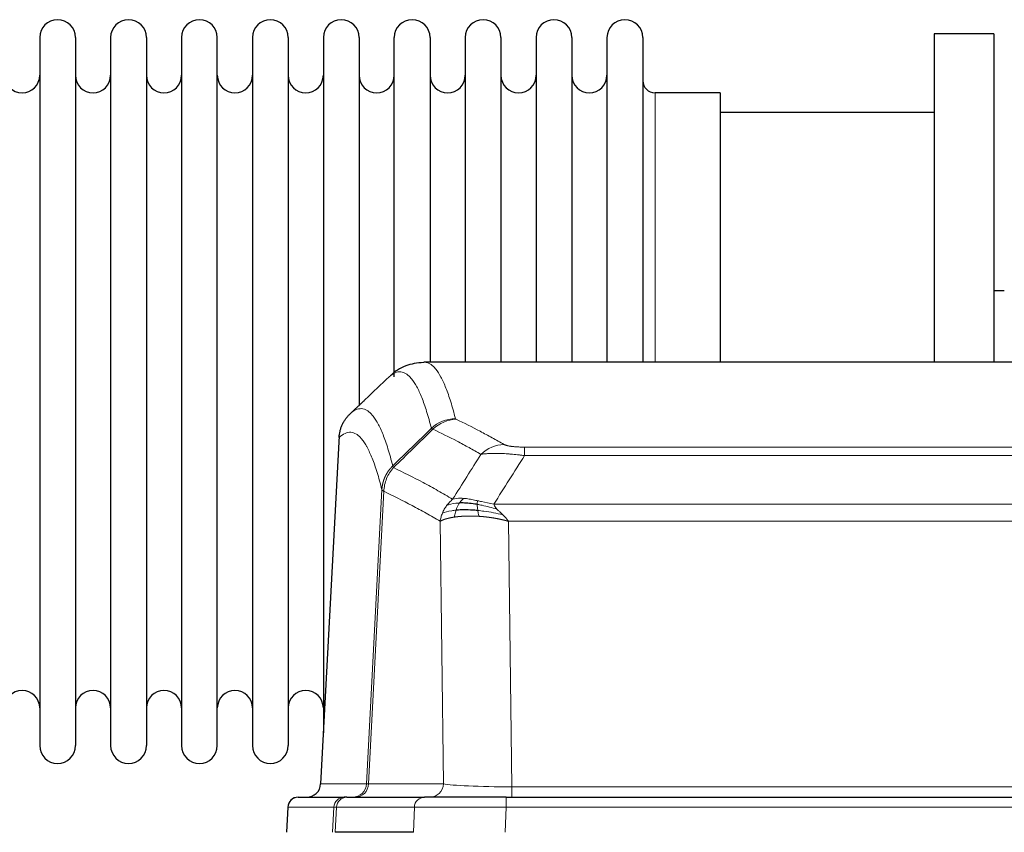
# Model space of a CAD drawing. Header units: inches. Extents: x 0 to 20790, y -12 to 14700.
# Tile 172 of 256: x 4541 to 4822, y 11862 to 12093. Entities that reach past the tile are written whole.
import ezdxf

# ---------------------------------------------------------------- set-up
doc = ezdxf.new("R2010")
doc.units = ezdxf.units.IN
doc.layers.add('1', color=7, linetype='Continuous', true_color=0xffffff)

msp = doc.modelspace()

# ---------------------------------------------------------------- linework, layer by layer
at = {"layer": '1', "color": 2, "linetype": 'Continuous', "lineweight": 25}
for p, q in [((4818.558, 12089.463), (4801.558, 12089.463)), ((4801.558, 12089.463), (4801.558, 11995.865)), ((4818.558, 12089.463), (4818.558, 11995.865)), ((4546.758, 12088.363), (4546.758, 11886.563)), ((4556.958, 12088.363), (4556.958, 11886.563)), ((4566.958, 12088.363), (4566.958, 11886.563)), ((4577.158, 12088.363), (4577.158, 11886.563)), ((4587.158, 12088.363), (4587.158, 11886.563)), ((4597.358, 11886.563), (4597.358, 12088.363)), ((4607.358, 12088.363), (4607.358, 11886.563)), ((4617.558, 12088.363), (4617.558, 11886.563)), ((4627.558, 12088.363), (4627.558, 11987.463)), ((4637.758, 12088.363), (4637.758, 11987.463)), ((4647.758, 11991.682), (4647.758, 12088.363)), ((4657.958, 12088.363), (4657.958, 11995.863)), ((4667.958, 12088.363), (4667.958, 11995.863)), ((4678.158, 12088.363), (4678.158, 11995.863)), ((4688.158, 12088.363), (4688.158, 11995.863)), ((4698.358, 12088.363), (4698.358, 11995.863)), ((4708.358, 12088.363), (4708.358, 11995.863)), ((4718.558, 12088.363), (4718.558, 11995.863)), ((4740.558, 12072.613), (4722.058, 12072.613)), ((4740.558, 12072.613), (4740.558, 11995.859)), ((4801.558, 12066.963), (4740.553, 12066.963)), ((4821.522, 12016.225), (4818.526, 12016.225)), ((4918.912, 11995.858), (4656.204, 11995.858)), ((4627.558, 11987.463), (4627.558, 11890.242)), ((4637.758, 11987.463), (4637.758, 11983.482)), ((4632.056, 11974.838), (4626.782, 11875.646)), ((4620.411, 11871.858), (4633.521, 11871.858)), ((4634.219, 11871.858), (4633.521, 11871.858)), ((4634.219, 11871.858), (4656.393, 11871.858)), ((4679.648, 11871.858), (4656.393, 11871.858)), ((4679.648, 11871.858), (4895.468, 11871.858)), ((4617.4, 11869.017), (4617.02, 11861.858)), ((4653.193, 11861.858), (4630.938, 11861.858))]:
    msp.add_line(p, q, dxfattribs=at)
at = {"layer": '1', "color": 110, "linetype": 'Continuous', "lineweight": 13}
for p, q in [((4722.058, 12072.613), (4722.058, 11995.859)), ((4632.042, 11974.344), (4626.794, 11875.649)), ((4684.887, 11971.651), (4890.229, 11971.651)), ((4684.887, 11969.235), (4684.887, 11971.651)), ((4890.229, 11969.235), (4684.887, 11969.235)), ((4639.861, 11875.649), (4644.237, 11959.517)), ((4644.794, 11959.041), (4640.442, 11875.649)), ((4676.155, 11955.404), (4898.961, 11955.404)), ((4661.794, 11875.649), (4660.836, 11950.496)), ((4894.848, 11950.506), (4680.268, 11950.506)), ((4680.268, 11950.506), (4681.237, 11874.823)), ((4626.794, 11875.649), (4639.861, 11875.649)), ((4640.442, 11875.649), (4661.794, 11875.649)), ((4681.237, 11874.823), (4893.88, 11874.823)), ((4681.237, 11871.858), (4681.237, 11874.823)), ((4679.648, 11869.015), (4679.648, 11871.858)), ((4617.417, 11869.015), (4617.036, 11861.858)), ((4630.527, 11869.015), (4617.417, 11869.015)), ((4630.154, 11861.858), (4630.527, 11869.015)), ((4631.312, 11869.015), (4630.938, 11861.858)), ((4653.486, 11869.015), (4631.312, 11869.015)), ((4653.193, 11861.858), (4653.486, 11869.015)), ((4679.648, 11869.015), (4679.355, 11861.858)), ((4895.468, 11869.015), (4679.648, 11869.015))]:
    msp.add_line(p, q, dxfattribs=at)
at = {"layer": '1', "color": 2, "linetype": 'Continuous', "lineweight": 25}
for centre, radius, start, end in [((4551.858, 12088.363), 5.1, 0, 180), ((4572.058, 12088.363), 5.1, 0, 180), ((4592.258, 12088.363), 5.1, 0, 180), ((4612.458, 12088.363), 5.1, 0, 180), ((4632.658, 12088.363), 5.1, 0, 180), ((4652.858, 12088.363), 5.1, 0, 180), ((4673.058, 12088.363), 5.1, 0, 180), ((4693.258, 12088.363), 5.1, 0, 180), ((4713.458, 12088.363), 5.1, 0, 180), ((4541.758, 12077.613), 5, 180, 0), ((4561.958, 12077.613), 5, 180, 0), ((4582.158, 12077.613), 5, 180, 0), ((4602.358, 12077.613), 5, 180, 0), ((4622.558, 12077.613), 5, 180, 0), ((4642.758, 12077.613), 5, 180, 0), ((4662.958, 12077.613), 5, 180, 0), ((4683.158, 12077.613), 5, 180, 0), ((4703.358, 12077.613), 5, 180, 0), ((4722.058, 12076.113), 3.5, 180, 270), ((4541.758, 11897.313), 5, 0, 180), ((4561.958, 11897.313), 5, 0, 180), ((4582.158, 11897.313), 5, 0, 180), ((4602.358, 11897.313), 5, 0, 180), ((4622.558, 11897.313), 5, 0, 180), ((4551.858, 11886.563), 5.1, 180, 0), ((4572.058, 11886.563), 5.1, 180, 0), ((4592.258, 11886.563), 5.1, 180, 0), ((4612.458, 11886.563), 5.1, 180, 0), ((4620.396, 11868.858), 3, 90, 176.75083)]:
    msp.add_arc(centre, radius, start, end, dxfattribs=at)
at = {"layer": '1', "color": 110, "linetype": 'Continuous', "lineweight": 13}
for centre, major_axis, ratio, start_param, end_param in [((4665.191, 11969.801), (-9.695, -2.45), 0.9931439, 4.4664808, 5.2238901), ((4665.379, 11969.641), (-4.281, -9.037), 0.9659395, 3.5975691, 4.3432065), ((4679.04, 11962.495), (-4.97, -8.677), 0.9635717, 3.6779385, 4.4208965), ((4635.869, 11875.858), (0, 4), 0.9993908, 3.1415927, 4.6600291), ((4636.566, 11875.858), (0, 4), 0.9702957, 3.1415927, 4.6600291), ((4659.887, 11875.858), (20.038, 0.208), 0.001459, 3.176361, 3.3855124), ((4657.918, 11875.858), (0, 4), 0.9702957, 3.1415927, 4.6600291), ((4681.157, 11875.858), (-20.002, 0.052), 0.0517476, 0.2535919, 1.5749043), ((4620.411, 11868.858), (0, 3), 0.9993908, 0, 1.5184364), ((4633.521, 11868.858), (0, 3), 0.9993908, 0, 1.5184364), ((4634.219, 11868.858), (0, 3), 0.9702957, 0, 1.5184364), ((4656.393, 11868.858), (0, 3), 0.9702957, 0, 1.5184364), ((4657.54, 11868.858), (-27.029, 0.156), 0.000812, 6.0391365, 6.248288), ((4679.699, 11868.858), (-27.018, 0.123), 0.0058026, 4.7143189, 6.0386286)]:
    msp.add_ellipse(centre, major_axis=major_axis, ratio=ratio, start_param=start_param, end_param=end_param, dxfattribs=at)
at = {"layer": '1', "color": 2, "linetype": 'Continuous', "lineweight": 25}
msp.add_ellipse((4622.802, 11875.858), major_axis=(0, 4), ratio=0.9993908, start_param=3.1415927, end_param=4.6600291, dxfattribs=at)
for points, knots in [([(4656.187, 11995.743), (4654.237, 11995.648), (4650.675, 11995.076), (4647.626, 11992.99), (4646.655, 11991.958), (4646.553, 11991.842)], [0, 0, 0, 0, 0.4445355, 0.938314, 1, 1, 1, 1]), ([(4632.042, 11974.344), (4632.072, 11974.976), (4632.162, 11975.603), (4632.385, 11976.522), (4632.474, 11976.824), (4632.68, 11977.419), (4632.797, 11977.711), (4633.058, 11978.282), (4633.202, 11978.561), (4633.516, 11979.104), (4633.686, 11979.367), (4634.05, 11979.877), (4634.245, 11980.123), (4634.655, 11980.594), (4634.871, 11980.82), (4635.098, 11981.035)], [0, 0, 0, 0, 0.25, 0.25, 0.375, 0.375, 0.5, 0.5, 0.625, 0.625, 0.75, 0.75, 0.875, 0.875, 1, 1, 1, 1]), ([(4671.387, 11955.315), (4671.158, 11955.354), (4670.931, 11955.391), (4670.03, 11955.526), (4669.37, 11955.604), (4668.101, 11955.708), (4667.491, 11955.733), (4666.719, 11955.731), (4666.529, 11955.727), (4666.344, 11955.721)], [0, 0, 0, 0, 0.125, 0.125, 0.5, 0.5, 0.875, 0.875, 1, 1, 1, 1]), ([(4671.556, 11953.573), (4671.267, 11953.6), (4670.98, 11953.623), (4669.847, 11953.706), (4669.023, 11953.741), (4667.459, 11953.76), (4666.717, 11953.744), (4665.799, 11953.692), (4665.575, 11953.676), (4665.358, 11953.658)], [0, 0, 0, 0, 0.125, 0.125, 0.5, 0.5, 0.875, 0.875, 1, 1, 1, 1])]:
    msp.add_open_spline(points, degree=3, knots=knots, dxfattribs=at)
at = {"layer": '1', "color": 110, "linetype": 'Continuous', "lineweight": 13}
for points, knots in [([(4656.211, 11995.858), (4656.305, 11995.858), (4656.928, 11995.829), (4657.541, 11995.605), (4658.311, 11995.107), (4658.694, 11994.806), (4659.072, 11994.425), (4659.323, 11994.154), (4659.449, 11994.009), (4660.072, 11993.242), (4660.563, 11992.487), (4661.289, 11991.144), (4661.529, 11990.661), (4662.004, 11989.625), (4662.24, 11989.072), (4662.942, 11987.307), (4663.863, 11984.672), (4664.753, 11981.476), (4665.191, 11979.737)], [0, 0, 0, 0, 0.0285171, 0.1904309, 0.1904309, 0.2713878, 0.3118663, 0.3118663, 0.3523447, 0.3523447, 0.5142585, 0.5142585, 0.5952154, 0.5952154, 0.6761724, 0.6761724, 0.8380862, 1, 1, 1, 1]), ([(4658.324, 11976.998), (4657.885, 11978.736), (4656.994, 11981.93), (4656.072, 11984.562), (4655.369, 11986.326), (4655.133, 11986.879), (4654.656, 11987.914), (4654.416, 11988.397), (4653.69, 11989.739), (4653.198, 11990.494), (4652.574, 11991.261), (4652.448, 11991.405), (4652.197, 11991.677), (4651.818, 11992.058), (4651.435, 11992.359), (4650.663, 11992.857), (4649.619, 11993.239), (4648.01, 11992.968), (4646.908, 11992.224), (4646.349, 11991.711)], [0, 0, 0, 0, 0.125, 0.25, 0.25, 0.3125, 0.3125, 0.375, 0.375, 0.5, 0.5, 0.53125, 0.53125, 0.5625, 0.625, 0.625, 0.75, 0.875, 1, 1, 1, 1]), ([(4635.098, 11981.035), (4635.669, 11981.589), (4636.797, 11982.403), (4638.442, 11982.748), (4639.508, 11982.394), (4640.297, 11981.909), (4640.688, 11981.612), (4641.139, 11981.17), (4641.332, 11980.96), (4641.46, 11980.815), (4641.524, 11980.74), (4641.843, 11980.356), (4642.222, 11979.84), (4642.66, 11979.142), (4642.847, 11978.822), (4642.971, 11978.605), (4643.033, 11978.493), (4643.589, 11977.473), (4644.562, 11975.368), (4645.972, 11971.336), (4646.881, 11968.065), (4647.327, 11966.283)], [0, 0, 0, 0, 0.125, 0.25, 0.375, 0.375, 0.4375, 0.46875, 0.484375, 0.484375, 0.5, 0.5, 0.5625, 0.59375, 0.609375, 0.609375, 0.625, 0.625, 0.75, 0.875, 1, 1, 1, 1]), ([(4665.379, 11979.575), (4665.323, 11979.602), (4665.279, 11979.629), (4665.217, 11979.683), (4665.198, 11979.71), (4665.191, 11979.737)], [0, 0, 0, 0, 0.5, 0.5, 1, 1, 1, 1]), ([(4665.379, 11979.575), (4667.664, 11978.488), (4669.945, 11977.347), (4673.361, 11975.553), (4674.498, 11974.942), (4676.771, 11973.692), (4677.906, 11973.053), (4679.04, 11972.401)], [0, 0, 0, 0, 0.5, 0.5, 0.75, 0.75, 1, 1, 1, 1]), ([(4672.46, 11969.576), (4671.324, 11970.228), (4670.188, 11970.868), (4667.913, 11972.119), (4666.774, 11972.731), (4663.354, 11974.527), (4661.07, 11975.67), (4658.782, 11976.759)], [0, 0, 0, 0, 0.25, 0.25, 0.5, 0.5, 1, 1, 1, 1]), ([(4644.237, 11959.517), (4643.793, 11961.297), (4642.887, 11964.565), (4641.48, 11968.597), (4640.51, 11970.705), (4639.955, 11971.727), (4639.893, 11971.839), (4639.77, 11972.057), (4639.584, 11972.377), (4639.147, 11973.077), (4638.768, 11973.595), (4638.45, 11973.982), (4638.387, 11974.057), (4638.259, 11974.202), (4638.067, 11974.414), (4637.617, 11974.859), (4637.227, 11975.16), (4636.441, 11975.651), (4635.377, 11976.015), (4633.736, 11975.689), (4632.612, 11974.89), (4632.042, 11974.344)], [0, 0, 0, 0, 0.125, 0.25, 0.375, 0.375, 0.390625, 0.390625, 0.40625, 0.4375, 0.5, 0.5, 0.515625, 0.515625, 0.53125, 0.5625, 0.625, 0.625, 0.75, 0.875, 1, 1, 1, 1]), ([(4684.887, 11971.651), (4684.704, 11971.651), (4684.522, 11971.652), (4684.158, 11971.657), (4683.978, 11971.66), (4683.623, 11971.669), (4683.447, 11971.675), (4683.101, 11971.689), (4682.93, 11971.697), (4682.719, 11971.709), (4682.677, 11971.712), (4682.593, 11971.717), (4682.469, 11971.725), (4682.347, 11971.733), (4682.108, 11971.751), (4681.801, 11971.777), (4681.513, 11971.807), (4681.34, 11971.828), (4681.306, 11971.832), (4681.238, 11971.84), (4681.204, 11971.844), (4681.104, 11971.857), (4681.039, 11971.866), (4680.85, 11971.893), (4680.73, 11971.912), (4680.504, 11971.95), (4680.397, 11971.97), (4680.194, 11972.011), (4680.098, 11972.033), (4679.985, 11972.06), (4679.963, 11972.065), (4679.919, 11972.076), (4679.897, 11972.082), (4679.834, 11972.098), (4679.793, 11972.109), (4679.674, 11972.143), (4679.601, 11972.166), (4679.464, 11972.212), (4679.4, 11972.235), (4679.223, 11972.305), (4679.124, 11972.352), (4679.04, 11972.401)], [0, 0, 0, 0, 0.0625, 0.0625, 0.125, 0.125, 0.1875, 0.1875, 0.25, 0.25, 0.265625, 0.265625, 0.28125, 0.3125, 0.3125, 0.375, 0.4375, 0.4375, 0.453125, 0.453125, 0.46875, 0.46875, 0.5, 0.5, 0.5625, 0.5625, 0.625, 0.625, 0.6875, 0.6875, 0.703125, 0.703125, 0.71875, 0.71875, 0.75, 0.75, 0.8125, 0.8125, 0.875, 0.875, 1, 1, 1, 1]), ([(4684.887, 11969.235), (4684.552, 11969.278), (4684.219, 11969.319), (4683.556, 11969.397), (4683.227, 11969.434), (4682.252, 11969.538), (4681.614, 11969.598), (4680.911, 11969.656), (4680.833, 11969.663), (4680.678, 11969.675), (4680.6, 11969.681), (4680.369, 11969.699), (4680.216, 11969.71), (4679.762, 11969.742), (4679.167, 11969.779), (4678.594, 11969.807), (4678.173, 11969.825), (4677.964, 11969.832), (4677.759, 11969.839), (4677.622, 11969.843), (4677.555, 11969.845), (4676.949, 11969.86), (4676.441, 11969.863), (4675.722, 11969.855), (4675.489, 11969.85), (4675.151, 11969.839), (4675.04, 11969.835), (4674.821, 11969.826), (4674.714, 11969.82), (4674.187, 11969.791), (4673.798, 11969.759), (4673.084, 11969.679), (4672.757, 11969.631), (4672.46, 11969.576)], [0, 0, 0, 0, 0.0625, 0.0625, 0.125, 0.125, 0.25, 0.25, 0.265625, 0.265625, 0.28125, 0.28125, 0.3125, 0.3125, 0.375, 0.4375, 0.4375, 0.46875, 0.484375, 0.484375, 0.5, 0.5, 0.625, 0.625, 0.6875, 0.6875, 0.71875, 0.71875, 0.75, 0.75, 0.875, 0.875, 1, 1, 1, 1]), ([(4644.237, 11959.517), (4644.238, 11959.534), (4644.24, 11959.568), (4644.243, 11959.619), (4644.246, 11959.669), (4644.25, 11959.72), (4644.254, 11959.771), (4644.258, 11959.821), (4644.262, 11959.872), (4644.267, 11959.923), (4644.272, 11959.973), (4644.277, 11960.024), (4644.282, 11960.074), (4644.288, 11960.125), (4644.294, 11960.175), (4644.3, 11960.226), (4644.306, 11960.276), (4644.313, 11960.326), (4644.319, 11960.377), (4644.327, 11960.427), (4644.334, 11960.477), (4644.342, 11960.527), (4644.349, 11960.578), (4644.358, 11960.628), (4644.366, 11960.678), (4644.375, 11960.728), (4644.383, 11960.778), (4644.393, 11960.828), (4644.402, 11960.878), (4644.412, 11960.928), (4644.421, 11960.978), (4644.432, 11961.027), (4644.442, 11961.077), (4644.453, 11961.127), (4644.463, 11961.176), (4644.475, 11961.226), (4644.486, 11961.275), (4644.498, 11961.325), (4644.509, 11961.374), (4644.522, 11961.424), (4644.534, 11961.473), (4644.546, 11961.522), (4644.559, 11961.571), (4644.572, 11961.62), (4644.586, 11961.669), (4644.599, 11961.718), (4644.613, 11961.767), (4644.627, 11961.816), (4644.642, 11961.864), (4644.656, 11961.913), (4644.671, 11961.962), (4644.686, 11962.01), (4644.701, 11962.059), (4644.717, 11962.107), (4644.733, 11962.155), (4644.749, 11962.203), (4644.765, 11962.251), (4644.782, 11962.3), (4644.798, 11962.347), (4644.815, 11962.395), (4644.833, 11962.443), (4644.85, 11962.491), (4644.868, 11962.538), (4644.886, 11962.586), (4644.904, 11962.633), (4644.922, 11962.681), (4644.941, 11962.728), (4644.96, 11962.775), (4644.979, 11962.822), (4644.998, 11962.869), (4645.018, 11962.916), (4645.038, 11962.962), (4645.058, 11963.009), (4645.078, 11963.056), (4645.099, 11963.102), (4645.12, 11963.148), (4645.147, 11963.208), (4645.18, 11963.281), (4645.221, 11963.367), (4645.263, 11963.453), (4645.305, 11963.538), (4645.349, 11963.623), (4645.393, 11963.707), (4645.437, 11963.791), (4645.483, 11963.875), (4645.529, 11963.958), (4645.576, 11964.041), (4645.624, 11964.123), (4645.673, 11964.205), (4645.722, 11964.286), (4645.773, 11964.367), (4645.824, 11964.447), (4645.875, 11964.527), (4645.928, 11964.607), (4645.981, 11964.686), (4646.035, 11964.764), (4646.089, 11964.842), (4646.145, 11964.919), (4646.201, 11964.996), (4646.258, 11965.073), (4646.315, 11965.148), (4646.373, 11965.224), (4646.432, 11965.298), (4646.492, 11965.373), (4646.552, 11965.446), (4646.613, 11965.519), (4646.675, 11965.592), (4646.737, 11965.664), (4646.8, 11965.735), (4646.863, 11965.806), (4646.928, 11965.876), (4646.993, 11965.945), (4647.058, 11966.014), (4647.124, 11966.082), (4647.191, 11966.15), (4647.259, 11966.217), (4647.304, 11966.261), (4647.327, 11966.283)], [0, 0, 0, 0, 0.0066687, 0.0133374, 0.0200061, 0.0266746, 0.0333432, 0.0400116, 0.0466801, 0.0533484, 0.0600168, 0.066685, 0.0733532, 0.0800214, 0.0866895, 0.0933575, 0.1000255, 0.1066935, 0.1133614, 0.1200292, 0.126697, 0.1333647, 0.1400324, 0.1467001, 0.1533676, 0.1600352, 0.1667026, 0.1733701, 0.1800374, 0.1867047, 0.193372, 0.2000392, 0.2067064, 0.2133735, 0.2200405, 0.2267075, 0.2333745, 0.2400414, 0.2467082, 0.253375, 0.2600418, 0.2667085, 0.2733751, 0.2800417, 0.2867082, 0.2933747, 0.3000412, 0.3067075, 0.3133739, 0.3200401, 0.3267064, 0.3333725, 0.3400387, 0.3467047, 0.3533708, 0.3600367, 0.3667026, 0.3733685, 0.3800343, 0.3867001, 0.3933658, 0.4000315, 0.4066971, 0.4133626, 0.4200281, 0.4266936, 0.433359, 0.4400243, 0.4466896, 0.4533549, 0.4600201, 0.4666852, 0.4733503, 0.4800154, 0.4866804, 0.4933453, 0.5000102, 0.5125098, 0.5250093, 0.5375088, 0.5500082, 0.5625077, 0.5750071, 0.5875066, 0.600006, 0.6125054, 0.6250049, 0.6375043, 0.6500037, 0.6625032, 0.6750026, 0.6875021, 0.7000016, 0.7125011, 0.7250006, 0.7375001, 0.7499997, 0.7624993, 0.7749989, 0.7874985, 0.7999982, 0.812498, 0.8249977, 0.8374975, 0.8499974, 0.8624973, 0.8749972, 0.8874972, 0.8999973, 0.9124974, 0.9249976, 0.9374978, 0.9499981, 0.9624985, 0.9749989, 0.9874994, 1, 1, 1, 1]), ([(4644.794, 11959.041), (4644.815, 11959.672), (4644.893, 11960.3), (4645.156, 11961.528), (4645.342, 11962.129), (4645.813, 11963.281), (4646.099, 11963.833), (4646.757, 11964.871), (4647.13, 11965.356), (4647.539, 11965.8)], [0, 0, 0, 0, 0.25, 0.25, 0.5, 0.5, 0.75, 0.75, 1, 1, 1, 1]), ([(4647.539, 11965.8), (4647.464, 11965.889), (4647.421, 11965.986), (4647.363, 11966.159), (4647.348, 11966.235), (4647.327, 11966.283)], [0, 0, 0, 0, 0.5, 0.5, 1, 1, 1, 1]), ([(4647.539, 11965.8), (4650.361, 11964.461), (4653.177, 11963.041), (4657.39, 11960.786), (4658.793, 11960.014), (4661.595, 11958.429), (4662.995, 11957.615), (4664.393, 11956.782)], [0, 0, 0, 0, 0.5, 0.5, 0.75, 0.75, 1, 1, 1, 1]), ([(4644.794, 11959.041), (4644.789, 11959.044), (4644.778, 11959.05), (4644.763, 11959.06), (4644.748, 11959.07), (4644.733, 11959.08), (4644.718, 11959.089), (4644.702, 11959.099), (4644.687, 11959.109), (4644.671, 11959.119), (4644.656, 11959.129), (4644.641, 11959.139), (4644.625, 11959.149), (4644.61, 11959.159), (4644.595, 11959.169), (4644.579, 11959.179), (4644.564, 11959.189), (4644.549, 11959.199), (4644.534, 11959.209), (4644.52, 11959.219), (4644.505, 11959.229), (4644.491, 11959.239), (4644.476, 11959.25), (4644.462, 11959.26), (4644.448, 11959.27), (4644.435, 11959.28), (4644.422, 11959.29), (4644.401, 11959.307), (4644.375, 11959.328), (4644.346, 11959.354), (4644.323, 11959.378), (4644.303, 11959.4), (4644.288, 11959.421), (4644.275, 11959.439), (4644.265, 11959.455), (4644.257, 11959.469), (4644.251, 11959.481), (4644.246, 11959.492), (4644.243, 11959.501), (4644.24, 11959.507), (4644.239, 11959.512), (4644.238, 11959.515), (4644.237, 11959.517), (4644.237, 11959.517)], [0, 0, 0, 0, 0.0155037, 0.0313049, 0.0474035, 0.0637997, 0.0804935, 0.097485, 0.1147743, 0.1323613, 0.1502462, 0.1684289, 0.1869096, 0.2056883, 0.224765, 0.2441397, 0.2638126, 0.2837835, 0.3040527, 0.32462, 0.3454856, 0.3666494, 0.3881116, 0.409872, 0.4319308, 0.454288, 0.4769435, 0.4998975, 0.5635611, 0.6228928, 0.6778927, 0.7285606, 0.7748966, 0.8169007, 0.8545729, 0.8879131, 0.9169214, 0.9415977, 0.9619421, 0.9779545, 0.989635, 0.9969835, 1, 1, 1, 1]), ([(4660.836, 11950.496), (4659.505, 11951.282), (4658.173, 11952.05), (4655.505, 11953.549), (4654.17, 11954.279), (4650.159, 11956.416), (4647.479, 11957.765), (4644.794, 11959.041)], [0, 0, 0, 0, 0.25, 0.25, 0.5, 0.5, 1, 1, 1, 1]), ([(4667.568, 11957.043), (4667.269, 11957.069), (4666.979, 11957.085), (4665.852, 11957.1), (4665.086, 11957.006), (4664.393, 11956.782)], [0, 0, 0, 0, 0.25, 0.25, 1, 1, 1, 1]), ([(4666.344, 11955.721), (4666.442, 11955.871), (4666.544, 11956.012), (4666.801, 11956.341), (4666.958, 11956.515), (4667.269, 11956.815), (4667.422, 11956.942), (4667.568, 11957.043)], [0, 0, 0, 0, 0.25, 0.25, 0.625, 0.625, 1, 1, 1, 1]), ([(4671.537, 11956.348), (4671.357, 11956.388), (4671.179, 11956.427), (4670.472, 11956.581), (4669.957, 11956.688), (4668.963, 11956.869), (4668.483, 11956.944), (4667.869, 11957.015), (4667.718, 11957.03), (4667.568, 11957.043)], [0, 0, 0, 0, 0.125, 0.125, 0.5, 0.5, 0.875, 0.875, 1, 1, 1, 1]), ([(4661.475, 11952.834), (4661.632, 11953.21), (4661.811, 11953.578), (4662.216, 11954.294), (4662.44, 11954.641), (4662.686, 11954.975)], [0, 0, 0, 0, 0.5, 0.5, 1, 1, 1, 1]), ([(4662.686, 11954.975), (4662.932, 11955.305), (4663.198, 11955.623), (4663.768, 11956.227), (4664.072, 11956.513), (4664.393, 11956.782)], [0, 0, 0, 0, 0.5, 0.5, 1, 1, 1, 1]), ([(4666.344, 11955.721), (4665.972, 11955.708), (4665.616, 11955.682), (4664.255, 11955.531), (4663.384, 11955.306), (4662.686, 11954.975)], [0, 0, 0, 0, 0.25, 0.25, 1, 1, 1, 1]), ([(4665.358, 11953.658), (4665.389, 11953.749), (4665.421, 11953.84), (4665.556, 11954.203), (4665.669, 11954.476), (4665.918, 11955.001), (4666.054, 11955.254), (4666.246, 11955.569), (4666.294, 11955.646), (4666.344, 11955.721)], [0, 0, 0, 0, 0.125, 0.125, 0.5, 0.5, 0.875, 0.875, 1, 1, 1, 1]), ([(4671.387, 11955.315), (4671.385, 11955.439), (4671.387, 11955.555), (4671.4, 11955.82), (4671.416, 11955.957), (4671.465, 11956.186), (4671.497, 11956.279), (4671.537, 11956.348)], [0, 0, 0, 0, 0.25, 0.25, 0.625, 0.625, 1, 1, 1, 1]), ([(4677.026, 11953.961), (4675.616, 11954.383), (4674.179, 11954.759), (4672.309, 11955.149), (4671.845, 11955.237), (4671.387, 11955.315)], [0, 0, 0, 0, 0.75, 0.75, 1, 1, 1, 1]), ([(4671.556, 11953.573), (4671.544, 11953.65), (4671.532, 11953.728), (4671.488, 11954.038), (4671.459, 11954.269), (4671.415, 11954.714), (4671.4, 11954.927), (4671.39, 11955.189), (4671.388, 11955.253), (4671.387, 11955.315)], [0, 0, 0, 0, 0.125, 0.125, 0.5, 0.5, 0.875, 0.875, 1, 1, 1, 1]), ([(4676.155, 11955.404), (4674.935, 11955.593), (4673.759, 11955.85), (4672.265, 11956.184), (4671.898, 11956.267), (4671.537, 11956.348)], [0, 0, 0, 0, 0.75, 0.75, 1, 1, 1, 1]), ([(4677.026, 11953.961), (4676.908, 11954.088), (4676.798, 11954.213), (4676.549, 11954.523), (4676.424, 11954.705), (4676.238, 11955.061), (4676.177, 11955.235), (4676.155, 11955.404)], [0, 0, 0, 0, 0.25, 0.25, 0.625, 0.625, 1, 1, 1, 1]), ([(4660.836, 11950.496), (4660.893, 11950.892), (4660.975, 11951.288), (4661.189, 11952.069), (4661.32, 11952.456), (4661.475, 11952.834)], [0, 0, 0, 0, 0.5, 0.5, 1, 1, 1, 1]), ([(4664.868, 11951.697), (4664.856, 11951.695), (4664.833, 11951.692), (4664.798, 11951.687), (4664.763, 11951.681), (4664.727, 11951.676), (4664.691, 11951.67), (4664.654, 11951.664), (4664.617, 11951.658), (4664.58, 11951.652), (4664.542, 11951.646), (4664.504, 11951.64), (4664.466, 11951.634), (4664.427, 11951.627), (4664.388, 11951.62), (4664.348, 11951.613), (4664.308, 11951.606), (4664.268, 11951.599), (4664.228, 11951.592), (4664.187, 11951.585), (4664.146, 11951.577), (4664.105, 11951.57), (4664.063, 11951.562), (4664.021, 11951.554), (4663.979, 11951.546), (4663.937, 11951.537), (4663.894, 11951.529), (4663.851, 11951.52), (4663.808, 11951.512), (4663.764, 11951.503), (4663.721, 11951.494), (4663.677, 11951.485), (4663.633, 11951.475), (4663.589, 11951.466), (4663.544, 11951.456), (4663.499, 11951.446), (4663.455, 11951.436), (4663.41, 11951.426), (4663.365, 11951.416), (4663.319, 11951.406), (4663.274, 11951.395), (4663.228, 11951.384), (4663.183, 11951.373), (4663.137, 11951.362), (4663.091, 11951.351), (4663.045, 11951.339), (4662.999, 11951.328), (4662.953, 11951.316), (4662.907, 11951.304), (4662.861, 11951.292), (4662.815, 11951.28), (4662.768, 11951.267), (4662.722, 11951.255), (4662.676, 11951.242), (4662.63, 11951.229), (4662.583, 11951.216), (4662.537, 11951.202), (4662.491, 11951.189), (4662.445, 11951.175), (4662.399, 11951.161), (4662.353, 11951.147), (4662.307, 11951.133), (4662.262, 11951.118), (4662.216, 11951.104), (4662.171, 11951.089), (4662.125, 11951.074), (4662.08, 11951.059), (4662.035, 11951.044), (4661.99, 11951.028), (4661.946, 11951.012), (4661.901, 11950.996), (4661.857, 11950.98), (4661.813, 11950.964), (4661.77, 11950.948), (4661.726, 11950.931), (4661.683, 11950.914), (4661.64, 11950.897), (4661.598, 11950.88), (4661.556, 11950.862), (4661.514, 11950.845), (4661.472, 11950.827), (4661.431, 11950.809), (4661.39, 11950.791), (4661.35, 11950.773), (4661.31, 11950.754), (4661.271, 11950.735), (4661.232, 11950.716), (4661.193, 11950.697), (4661.155, 11950.678), (4661.117, 11950.658), (4661.08, 11950.639), (4661.044, 11950.619), (4661.007, 11950.599), (4660.972, 11950.579), (4660.937, 11950.558), (4660.903, 11950.537), (4660.869, 11950.517), (4660.847, 11950.503), (4660.836, 11950.496)], [0, 0, 0, 0, 0.0060657, 0.012223, 0.0184718, 0.0248123, 0.0312443, 0.0377679, 0.0443831, 0.0510899, 0.0578883, 0.0647782, 0.0717598, 0.0788329, 0.0859977, 0.093254, 0.1006019, 0.1080414, 0.1155725, 0.1231952, 0.1309095, 0.1387154, 0.1466129, 0.1546019, 0.1626826, 0.1708549, 0.1791188, 0.1874742, 0.1959213, 0.20446, 0.2130903, 0.2218121, 0.2306256, 0.2395307, 0.2485274, 0.2576156, 0.2667955, 0.276067, 0.2854301, 0.2948848, 0.3044311, 0.314069, 0.3237985, 0.3336196, 0.3435324, 0.3535367, 0.3636326, 0.3738202, 0.3840993, 0.3944701, 0.4049324, 0.4154864, 0.426132, 0.4368691, 0.4476979, 0.4586183, 0.4696303, 0.480734, 0.4919292, 0.503216, 0.5145945, 0.5260645, 0.5376262, 0.5492795, 0.5610244, 0.5728609, 0.584789, 0.5968087, 0.60892, 0.621123, 0.6334175, 0.6458037, 0.6582815, 0.6708509, 0.6835119, 0.6962645, 0.7091087, 0.7220445, 0.735072, 0.748191, 0.7614017, 0.774704, 0.7880979, 0.8015834, 0.8151605, 0.8288293, 0.8425896, 0.8564416, 0.8703852, 0.8844204, 0.8985472, 0.9127656, 0.9270756, 0.9414773, 0.9559705, 0.9705554, 0.9852319, 1, 1, 1, 1]), ([(4665.358, 11953.658), (4664.923, 11953.622), (4664.513, 11953.577), (4662.983, 11953.36), (4662.088, 11953.12), (4661.475, 11952.834)], [0, 0, 0, 0, 0.25, 0.25, 1, 1, 1, 1]), ([(4664.868, 11951.697), (4664.904, 11951.897), (4664.946, 11952.121), (4665.051, 11952.6), (4665.114, 11952.856), (4665.24, 11953.297), (4665.296, 11953.477), (4665.358, 11953.658)], [0, 0, 0, 0, 0.375, 0.375, 0.75, 0.75, 1, 1, 1, 1]), ([(4671.871, 11951.922), (4671.849, 11951.924), (4671.805, 11951.926), (4671.739, 11951.93), (4671.673, 11951.934), (4671.607, 11951.938), (4671.541, 11951.942), (4671.474, 11951.945), (4671.408, 11951.949), (4671.342, 11951.952), (4671.276, 11951.955), (4671.209, 11951.959), (4671.143, 11951.962), (4671.076, 11951.965), (4671.01, 11951.967), (4670.943, 11951.97), (4670.876, 11951.973), (4670.81, 11951.975), (4670.743, 11951.977), (4670.676, 11951.98), (4670.609, 11951.982), (4670.543, 11951.984), (4670.476, 11951.986), (4670.409, 11951.988), (4670.342, 11951.989), (4670.275, 11951.991), (4670.208, 11951.992), (4670.141, 11951.994), (4670.074, 11951.995), (4670.007, 11951.996), (4669.94, 11951.997), (4669.873, 11951.998), (4669.806, 11951.999), (4669.739, 11951.999), (4669.672, 11952), (4669.604, 11952), (4669.537, 11952.001), (4669.47, 11952.001), (4669.403, 11952.001), (4669.336, 11952.001), (4669.269, 11952.001), (4669.202, 11952), (4669.135, 11952), (4669.068, 11951.999), (4669.001, 11951.999), (4668.934, 11951.998), (4668.867, 11951.997), (4668.8, 11951.996), (4668.733, 11951.995), (4668.666, 11951.994), (4668.599, 11951.992), (4668.532, 11951.991), (4668.465, 11951.989), (4668.398, 11951.988), (4668.332, 11951.986), (4668.265, 11951.984), (4668.198, 11951.982), (4668.132, 11951.979), (4668.065, 11951.977), (4667.999, 11951.975), (4667.932, 11951.972), (4667.866, 11951.969), (4667.799, 11951.966), (4667.733, 11951.963), (4667.667, 11951.96), (4667.601, 11951.957), (4667.535, 11951.954), (4667.469, 11951.95), (4667.403, 11951.947), (4667.337, 11951.943), (4667.272, 11951.939), (4667.206, 11951.935), (4667.14, 11951.931), (4667.075, 11951.927), (4667.01, 11951.922), (4666.944, 11951.918), (4666.879, 11951.913), (4666.814, 11951.908), (4666.749, 11951.904), (4666.685, 11951.899), (4666.62, 11951.893), (4666.555, 11951.888), (4666.491, 11951.883), (4666.426, 11951.877), (4666.362, 11951.872), (4666.298, 11951.866), (4666.234, 11951.86), (4666.17, 11951.854), (4666.107, 11951.848), (4666.043, 11951.841), (4665.98, 11951.835), (4665.917, 11951.828), (4665.854, 11951.822), (4665.791, 11951.815), (4665.728, 11951.808), (4665.665, 11951.801), (4665.603, 11951.794), (4665.541, 11951.786), (4665.478, 11951.779), (4665.417, 11951.771), (4665.355, 11951.764), (4665.293, 11951.756), (4665.232, 11951.748), (4665.171, 11951.74), (4665.11, 11951.731), (4665.049, 11951.723), (4664.988, 11951.714), (4664.928, 11951.706), (4664.888, 11951.7), (4664.868, 11951.697)], [0, 0, 0, 0, 0.0082024, 0.0164263, 0.0246716, 0.0329384, 0.0412265, 0.0495362, 0.0578672, 0.0662198, 0.0745938, 0.0829892, 0.0914062, 0.0998446, 0.1083045, 0.1167859, 0.1252887, 0.1338131, 0.1423589, 0.1509263, 0.1595151, 0.1681255, 0.1767574, 0.1854108, 0.1940858, 0.2027822, 0.2115002, 0.2202398, 0.2290008, 0.2377835, 0.2465876, 0.2554134, 0.2642606, 0.2731295, 0.2820199, 0.2909319, 0.2998654, 0.3088206, 0.3177973, 0.3267956, 0.3358154, 0.3448569, 0.35392, 0.3630047, 0.3721109, 0.3812388, 0.3903883, 0.3995594, 0.4087522, 0.4179665, 0.4272025, 0.4364601, 0.4457393, 0.4550402, 0.4643627, 0.4737069, 0.4830727, 0.4924601, 0.5018692, 0.5113, 0.5207524, 0.5302265, 0.5397222, 0.5492397, 0.5587788, 0.5683395, 0.577922, 0.5875261, 0.5971519, 0.6067994, 0.6164686, 0.6261595, 0.6358721, 0.6456064, 0.6553624, 0.6651401, 0.6749395, 0.6847606, 0.6946034, 0.704468, 0.7143542, 0.7242622, 0.734192, 0.7441434, 0.7541166, 0.7641115, 0.7741282, 0.7841666, 0.7942268, 0.8043087, 0.8144123, 0.8245377, 0.8346848, 0.8448538, 0.8550444, 0.8652568, 0.875491, 0.885747, 0.8960247, 0.9063242, 0.9166455, 0.9269886, 0.9373534, 0.9477401, 0.9581485, 0.9685787, 0.9790306, 0.9895044, 1, 1, 1, 1]), ([(4671.871, 11951.922), (4671.837, 11952.085), (4671.798, 11952.271), (4671.716, 11952.673), (4671.673, 11952.89), (4671.606, 11953.265), (4671.58, 11953.418), (4671.556, 11953.573)], [0, 0, 0, 0, 0.375, 0.375, 0.75, 0.75, 1, 1, 1, 1]), ([(4678.697, 11952.342), (4676.925, 11952.794), (4675.095, 11953.141), (4672.722, 11953.454), (4672.134, 11953.519), (4671.556, 11953.573)], [0, 0, 0, 0, 0.75, 0.75, 1, 1, 1, 1]), ([(4680.268, 11950.506), (4680.246, 11950.512), (4680.202, 11950.525), (4680.135, 11950.543), (4680.069, 11950.562), (4680.002, 11950.58), (4679.935, 11950.598), (4679.869, 11950.616), (4679.802, 11950.634), (4679.734, 11950.652), (4679.667, 11950.67), (4679.6, 11950.688), (4679.533, 11950.705), (4679.465, 11950.723), (4679.398, 11950.74), (4679.33, 11950.757), (4679.262, 11950.775), (4679.194, 11950.792), (4679.126, 11950.809), (4679.058, 11950.825), (4678.99, 11950.842), (4678.922, 11950.859), (4678.853, 11950.875), (4678.785, 11950.892), (4678.716, 11950.908), (4678.648, 11950.924), (4678.579, 11950.94), (4678.51, 11950.956), (4678.441, 11950.972), (4678.372, 11950.988), (4678.303, 11951.003), (4678.234, 11951.019), (4678.165, 11951.034), (4678.095, 11951.05), (4678.026, 11951.065), (4677.956, 11951.08), (4677.887, 11951.095), (4677.817, 11951.11), (4677.747, 11951.124), (4677.678, 11951.139), (4677.608, 11951.154), (4677.538, 11951.168), (4677.468, 11951.182), (4677.398, 11951.196), (4677.327, 11951.21), (4677.257, 11951.224), (4677.187, 11951.238), (4677.116, 11951.252), (4677.046, 11951.265), (4676.975, 11951.279), (4676.905, 11951.292), (4676.834, 11951.305), (4676.763, 11951.318), (4676.693, 11951.331), (4676.622, 11951.344), (4676.551, 11951.357), (4676.48, 11951.37), (4676.409, 11951.382), (4676.338, 11951.395), (4676.266, 11951.407), (4676.195, 11951.419), (4676.124, 11951.431), (4676.053, 11951.443), (4675.981, 11951.455), (4675.91, 11951.467), (4675.838, 11951.478), (4675.767, 11951.49), (4675.695, 11951.501), (4675.624, 11951.512), (4675.552, 11951.523), (4675.48, 11951.534), (4675.409, 11951.545), (4675.337, 11951.556), (4675.265, 11951.566), (4675.193, 11951.577), (4675.121, 11951.587), (4675.049, 11951.597), (4674.977, 11951.607), (4674.905, 11951.617), (4674.833, 11951.627), (4674.761, 11951.637), (4674.689, 11951.647), (4674.617, 11951.656), (4674.545, 11951.665), (4674.473, 11951.675), (4674.401, 11951.684), (4674.328, 11951.693), (4674.256, 11951.702), (4674.184, 11951.71), (4674.112, 11951.719), (4674.039, 11951.727), (4673.967, 11951.736), (4673.895, 11951.744), (4673.822, 11951.752), (4673.75, 11951.76), (4673.678, 11951.768), (4673.605, 11951.776), (4673.533, 11951.783), (4673.461, 11951.791), (4673.388, 11951.798), (4673.316, 11951.805), (4673.244, 11951.812), (4673.171, 11951.819), (4673.099, 11951.826), (4673.026, 11951.833), (4672.954, 11951.839), (4672.882, 11951.846), (4672.809, 11951.852), (4672.737, 11951.858), (4672.665, 11951.864), (4672.592, 11951.87), (4672.52, 11951.876), (4672.448, 11951.882), (4672.376, 11951.887), (4672.303, 11951.893), (4672.231, 11951.898), (4672.159, 11951.903), (4672.087, 11951.908), (4672.015, 11951.913), (4671.943, 11951.918), (4671.895, 11951.921), (4671.871, 11951.922)], [0, 0, 0, 0, 0.007775, 0.0155603, 0.0233558, 0.0311618, 0.038978, 0.0468046, 0.0546416, 0.0624889, 0.0703466, 0.0782147, 0.0860931, 0.093982, 0.1018813, 0.109791, 0.1177112, 0.1256417, 0.1335828, 0.1415343, 0.1494962, 0.1574687, 0.1654516, 0.173445, 0.1814489, 0.1894634, 0.1974883, 0.2055238, 0.2135699, 0.2216264, 0.2296936, 0.2377713, 0.2458596, 0.2539585, 0.2620679, 0.270188, 0.2783187, 0.28646, 0.2946119, 0.3027745, 0.3109477, 0.3191316, 0.3273261, 0.3355314, 0.3437472, 0.3519738, 0.3602111, 0.3684591, 0.3767178, 0.3849872, 0.3932673, 0.4015582, 0.4098598, 0.4181722, 0.4264954, 0.4348293, 0.443174, 0.4515295, 0.4598958, 0.4682728, 0.4766607, 0.4850594, 0.493469, 0.5018893, 0.5103206, 0.5187626, 0.5272155, 0.5356793, 0.544154, 0.5526395, 0.561136, 0.5696433, 0.5781615, 0.5866906, 0.5952307, 0.6037817, 0.6123436, 0.6209165, 0.6295003, 0.638095, 0.6467007, 0.6553174, 0.6639451, 0.6725838, 0.6812334, 0.6898941, 0.6985657, 0.7072484, 0.7159421, 0.7246468, 0.7333625, 0.7420893, 0.7508272, 0.759576, 0.768336, 0.777107, 0.7858891, 0.7946823, 0.8034866, 0.812302, 0.8211284, 0.829966, 0.8388147, 0.8476746, 0.8565455, 0.8654276, 0.8743209, 0.8832252, 0.8921408, 0.9010675, 0.9100054, 0.9189544, 0.9279147, 0.9368861, 0.9458688, 0.9548626, 0.9638676, 0.9728839, 0.9819114, 0.9909501, 1, 1, 1, 1]), ([(4678.697, 11952.342), (4678.624, 11952.414), (4678.549, 11952.485), (4678.253, 11952.766), (4678.032, 11952.973), (4677.604, 11953.377), (4677.399, 11953.575), (4677.147, 11953.833), (4677.085, 11953.897), (4677.026, 11953.961)], [0, 0, 0, 0, 0.125, 0.125, 0.5, 0.5, 0.875, 0.875, 1, 1, 1, 1]), ([(4680.268, 11950.506), (4680.116, 11950.752), (4679.94, 11950.991), (4679.557, 11951.458), (4679.349, 11951.685), (4678.991, 11952.054), (4678.845, 11952.199), (4678.697, 11952.342)], [0, 0, 0, 0, 0.375, 0.375, 0.75, 0.75, 1, 1, 1, 1])]:
    msp.add_open_spline(points, degree=3, knots=knots, dxfattribs=at)
at = {"layer": '1', "color": 2, "linetype": 'Continuous', "lineweight": 25}
for points, degree in [([(4646.349, 11991.711), (4644.063, 11989.542), (4641.777, 11987.374), (4639.491, 11985.205)], 3), ([(4639.608, 11985.315), (4635.099, 11981.037)], 1)]:
    msp.add_open_spline(points, degree=degree, dxfattribs=at)
at = {"layer": '1', "color": 110, "linetype": 'Continuous', "lineweight": 13}
for points in [[(4647.327, 11966.283), (4650.992, 11969.855), (4654.657, 11973.427), (4658.324, 11976.998)], [(4658.782, 11976.759), (4655.034, 11973.106), (4651.286, 11969.453), (4647.539, 11965.8)], [(4658.782, 11976.759), (4658.67, 11976.81), (4658.481, 11976.902), (4658.364, 11976.97), (4658.324, 11976.998)], [(4664.393, 11956.782), (4667.067, 11961.05), (4669.756, 11965.315), (4672.46, 11969.576)], [(4684.887, 11969.235), (4681.959, 11964.629), (4679.048, 11960.019), (4676.155, 11955.404)]]:
    msp.add_open_spline(points, degree=3, dxfattribs=at)

doc.saveas('drawing.dxf')
